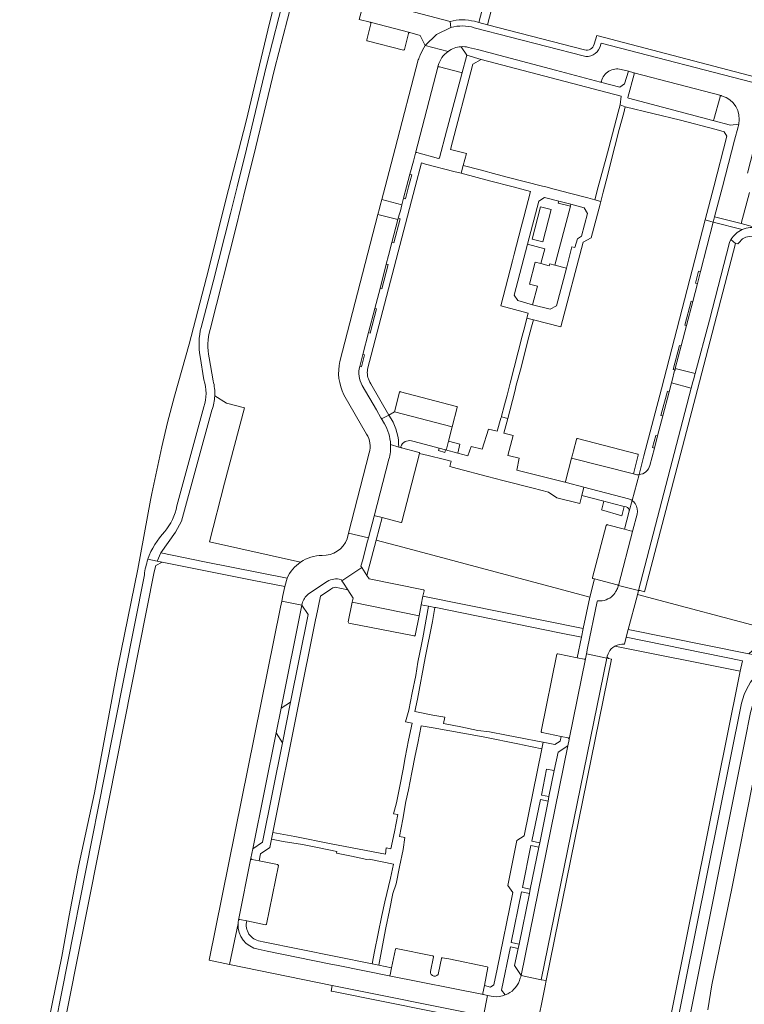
# Model space of a CAD drawing. Header units: metres. Extents: x 151213 to 156373, y 469495 to 475754.
# Tile 47 of 230: x 153152 to 153327, y 472302 to 472541. Entities that reach past the tile are written whole.
import ezdxf

# ---------------------------------------------------------------- set-up
doc = ezdxf.new("R2010")
doc.units = ezdxf.units.M
for name, color, linetype, lineweight in [('B-WE-OG-TERREIN_BEGROEID-GV', 252, 'Continuous', 18), ('B-WE-VH-GESLOTENVERHARDING_ASFALT-GV', 252, 'Continuous', 18), ('B-WE-VH-OPENVERHARDING_BETONELEMENT-GV', 252, 'Continuous', 18), ('B-WE-VH-OPENVERHARDING_BETONSTRAATSTEEN-GV', 252, 'Continuous', 18), ('B-WE-VH-OPENVERHARDING_TEGEL-GV', 252, 'Continuous', 18)]:
    doc.layers.add(name, color=color, linetype=linetype, lineweight=lineweight)

msp = doc.modelspace()

# ---------------------------------------------------------------- linework, layer by layer
at = {"layer": 'B-WE-OG-TERREIN_BEGROEID-GV', "flags": 128}
for points in [[(153195.72, 472465.99), (153198.6, 472477.01), (153202.84, 472493.55), (153204.446, 472500), (153206.72, 472509.13), (153211.49, 472529.09), (153216.11, 472547.126), (153217.21, 472551.42), (153218.48, 472556.93), (153220.34, 472566.55)], [(153213.577, 472544.746), (153212.261, 472539.659), (153206.601, 472515.909), (153201.7, 472496.905), (153197.519, 472479.963), (153192.786, 472461.929), (153189.284, 472449.294), (153187.54, 472442.935), (153186.166, 472437.022), (153183.742, 472425.73), (153183.464, 472424.124), (153180.372, 472407.429), (153175.532, 472383.68), (153169.93, 472353.272), (153165.99, 472335.421), (153163.793, 472323.549), (153161.972, 472313.59), (153151.776, 472263.77)], [(153196.41, 472453.3), (153195.5, 472458.95)], [(153219.807, 472409.127), (153197.772, 472414.077), (153201.385, 472428.29), (153206.206, 472446.531), (153201.839, 472447.656), (153199.027, 472449.392)], [(153189.82, 472422.73), (153196.37, 472446.73)], [(153198.34, 472445.95), (153190.973, 472419.066)], [(153190.973, 472419.066), (153189.54, 472416.4), (153185.924, 472411.362), (153196.51, 472409.24), (153216.539, 472405.242)], [(153249.438, 472400.864), (153288.251, 472393.05), (153289.864, 472400.679), (153283.536, 472402.364), (153244.598, 472412.735), (153238.149, 472414.453), (153235.891, 472405.904), (153236.439, 472405.092), (153249.549, 472402.436)], [(153152.78, 472259.92), (153159, 472289.92), (153172.3, 472357.32), (153181.98, 472406.05)], [(153249.703, 472402.213), (153249.438, 472400.864)], [(153295.905, 472388.759), (153326.305, 472382.715), (153326.809, 472385.22), (153298.708, 472390.956), (153298.23, 472389.247)], [(153327.38, 472365.73), (153313.17, 472294.64)], [(153318.48, 472300.67), (153319.39, 472306.71), (153324.26, 472330.1), (153329.52, 472356.54)]]:
    msp.add_lwpolyline(points, dxfattribs=at)
at = {"layer": 'B-WE-OG-TERREIN_BEGROEID-GV'}
for points in [[(153195.5, 472458.95, -0.1113614), (153195.72, 472465.99)], [(153196.37, 472446.73, 0.1561642), (153196.41, 472453.3)], [(153199.027, 472449.392, -0.0741464), (153198.34, 472445.95)], [(153186.92, 472416.52, 0.1281975), (153189.82, 472422.73)], [(153182.822, 472409.828, -0.1114211), (153186.92, 472416.52)], [(153181.98, 472406.05, -0.0550355), (153182.822, 472409.828)], [(153216.539, 472405.242, -0.1385375), (153219.807, 472409.127)], [(153249.549, 472402.436, -0.4749133), (153249.703, 472402.213)], [(153298.23, 472389.247, 0.1617274), (153295.905, 472388.759)]]:
    msp.add_lwpolyline(points, format="xyb", dxfattribs=at)
at = {"layer": 'B-WE-OG-TERREIN_BEGROEID-GV', "flags": 128}
msp.add_lwpolyline([(153299.193, 472392.831), (153328.35, 472386.91), (153334.14, 472392.05), (153334.277, 472392.607), (153301.442, 472401.285), (153301.351, 472400.902)], close=True, dxfattribs=at)
at = {"layer": 'B-WE-VH-GESLOTENVERHARDING_ASFALT-GV', "flags": 128}
for points in [[(153206.578, 472500), (153208.5, 472507.72), (153213.52, 472528.51), (153217.697, 472544.68), (153218.2, 472546.58), (153216.11, 472547.126), (153211.49, 472529.09), (153206.72, 472509.13), (153204.446, 472500), (153202.84, 472493.55), (153198.6, 472477.01), (153195.72, 472465.99)], [(153197.9, 472465.47), (153204.09, 472490.01), (153206.578, 472500)], [(153195.5, 472458.95), (153196.41, 472453.3)], [(153198.64, 472453.03), (153197.66, 472458.64)], [(153182.822, 472409.828), (153185.072, 472409.379), (153185.924, 472411.362), (153189.54, 472416.4), (153190.973, 472419.066), (153198.34, 472445.95)], [(153196.37, 472446.73), (153189.82, 472422.73)], [(153184.34, 472406.78), (153184.757, 472408.348), (153186.32, 472409.13), (153185.072, 472409.379), (153182.822, 472409.828)], [(153181.98, 472406.05), (153172.3, 472357.32), (153159, 472289.92), (153152.78, 472259.92)], [(153154.94, 472260.23), (153161.066, 472289.318), (153161.13, 472289.62), (153173.33, 472351.35), (153184.34, 472406.78)]]:
    msp.add_lwpolyline(points, dxfattribs=at)
at = {"layer": 'B-WE-VH-GESLOTENVERHARDING_ASFALT-GV'}
for points in [[(153195.72, 472465.99, 0.1113614), (153195.5, 472458.95)], [(153197.66, 472458.64, -0.1159599), (153197.9, 472465.47)], [(153196.41, 472453.3, -0.1561642), (153196.37, 472446.73)], [(153199.027, 472449.392, 0.0772434), (153198.64, 472453.03)], [(153198.34, 472445.95, 0.0741464), (153199.027, 472449.392)], [(153189.82, 472422.73, -0.1281975), (153186.92, 472416.52)], [(153186.92, 472416.52, 0.1114211), (153182.822, 472409.828)], [(153182.822, 472409.828, 0.0550355), (153181.98, 472406.05)]]:
    msp.add_lwpolyline(points, format="xyb", dxfattribs=at)
at = {"layer": 'B-WE-VH-GESLOTENVERHARDING_ASFALT-GV', "flags": 128}
msp.add_lwpolyline([(153312.75, 472292.4), (153313.212, 472294.631), (153313.17, 472294.64), (153327.38, 472365.73), (153328.79, 472372.7), (153329.6, 472375.54), (153330.56, 472377.71), (153331.43, 472379.03), (153333.44, 472381.4), (153335.75, 472384), (153336.753, 472385.337), (153336.8, 472385.4), (153333.736, 472385.948), (153329.9, 472381.46), (153328.8, 472380.08), (153327.79, 472378.31), (153327.22, 472377.03), (153326.61, 472374.99), (153310.16, 472293.1), (153309.64, 472290.39), (153312.249, 472289.81), (153320.872, 472287.892), (153321.455, 472290.623)], close=True, dxfattribs=at)
at = {"layer": 'B-WE-VH-OPENVERHARDING_BETONELEMENT-GV', "flags": 128}
for points in [[(153246.306, 472503.098), (153245.481, 472500), (153244.751, 472497.26), (153245.188, 472497.154), (153245.946, 472500), (153246.74, 472502.982)], [(153285.158, 472495.362), (153285.268, 472495.798), (153282.343, 472496.537), (153282.233, 472496.101)], [(153243.402, 472492.113), (153241.946, 472486.572), (153242.382, 472486.46), (153243.916, 472492.315), (153243.483, 472492.423)], [(153240.568, 472481.301), (153239.05, 472475.449), (153239.486, 472475.336), (153241.003, 472481.187)], [(153315.909, 472476.604), (153316.643, 472479.535), (153316.207, 472479.644), (153315.472, 472476.713)], [(153314.808, 472472.233), (153314.373, 472472.348), (153312.84, 472466.539), (153313.275, 472466.424)], [(153236.248, 472464.731), (153236.684, 472464.617), (153238.202, 472470.471), (153237.766, 472470.584)], [(153312.021, 472461.541), (153311.576, 472461.613), (153310.064, 472455.804), (153310.507, 472455.724), (153310.566, 472456.049)], [(153234.871, 472459.432), (153234.122, 472456.521), (153234.558, 472456.409), (153235.307, 472459.32)], [(153309.093, 472450.416), (153308.658, 472450.532), (153307.105, 472444.687), (153307.54, 472444.571)], [(153306.258, 472439.686), (153305.821, 472439.796), (153305.086, 472436.88), (153305.522, 472436.769)], [(153254.89, 472436.34), (153253.41, 472436.757), (153253.233, 472436.131), (153254.714, 472435.715)]]:
    msp.add_lwpolyline(points, close=True, dxfattribs=at)
at = {"layer": 'B-WE-VH-OPENVERHARDING_BETONSTRAATSTEEN-GV', "flags": 128}
for points in [[(153236.675, 472539.921), (153246.279, 472537.407), (153246.311, 472537.399), (153248.794, 472536.699), (153249.959, 472534.236), (153252.729, 472536.959), (153256.234, 472538.631), (153256.037, 472540.107), (153235.359, 472545.536), (153234.49, 472542.383), (153233.996, 472540.569)], [(153243.979, 472494.248), (153244.362, 472495.658), (153239.472, 472496.958), (153239.105, 472495.544), (153238.908, 472494.788), (153238.541, 472493.374), (153243.402, 472492.113), (153243.483, 472492.423), (153243.782, 472493.523)], [(153309.625, 472452.579), (153314.449, 472451.274), (153314.845, 472452.762), (153314.991, 472453.315), (153315.387, 472454.803), (153310.566, 472456.049), (153310.507, 472455.724), (153310.407, 472455.499), (153310.157, 472454.564), (153310.023, 472454.067)], [(153292.686, 472421.773), (153297.608, 472420.322), (153298.185, 472422.616), (153295.662, 472423.273), (153293.241, 472423.895), (153292.743, 472421.99)], [(153215.067, 472373.725), (153217.387, 472375.246), (153221.652, 472396.41), (153220.093, 472398.74)], [(153284.526, 472364.67), (153273.25, 472309.02), (153278.116, 472307.989), (153293.953, 472385.891), (153289.055, 472386.896), (153288.832, 472385.726), (153284.831, 472366.219), (153284.826, 472366.195)], [(153215.435, 472365.374), (153213.893, 472367.755), (153208.272, 472339.717), (153210.578, 472341.272)], [(153273.25, 472309.02), (153284.526, 472364.67), (153282.167, 472363.109), (153281.268, 472358.623), (153279.951, 472352.322), (153279.763, 472351.268), (153277.734, 472341.12), (153277.498, 472340.097), (153275.433, 472329.913), (153275.217, 472328.875), (153272.713, 472316.579), (153272.485, 472315.547), (153271.653, 472311.451)], [(153227.463, 472306.601), (153227.229, 472305.208), (153227.419, 472305.17), (153263.835, 472297.851), (153264.11, 472299.253)]]:
    msp.add_lwpolyline(points, close=True, dxfattribs=at)
for points in [[(153236.841, 472539.55), (153236.51, 472538.232), (153235.866, 472535.667)], [(153246.279, 472537.407), (153236.675, 472539.921)], [(153256.234, 472538.631), (153252.729, 472536.959), (153249.959, 472534.236), (153255.533, 472532.851)], [(153256.037, 472540.107), (153256.234, 472538.631)], [(153288.237, 472531.734), (153261.863, 472538.586)], [(153261.863, 472538.586), (153288.237, 472531.734)], [(153288.595, 472533.198), (153265.051, 472539.311), (153263.02, 472539.838), (153261.904, 472540.128)], [(153244.969, 472533.321), (153245.935, 472537.148)], [(153292.281, 472533.774), (153292.605, 472534.866), (153331.251, 472524.801), (153331.636, 472526.189), (153291.558, 472536.693), (153290.91, 472534.56)], [(153235.965, 472535.408), (153235.976, 472535.405), (153244.716, 472533.142)], [(153255.533, 472532.851), (153249.959, 472534.236)], [(153258.646, 472533.981), (153258.682, 472533.982)], [(153260.447, 472533.813), (153262.663, 472533.263), (153281.544, 472528.289), (153292.47, 472525.427)], [(153328.034, 472503.378), (153331.875, 472518.153), (153332.915, 472521.965), (153331.412, 472524.561), (153331.251, 472524.801), (153292.605, 472534.866), (153292.281, 472533.774)], [(153248.321, 472530.766), (153242.721, 472509.301), (153240.273, 472500), (153239.472, 472496.958), (153244.362, 472495.658), (153244.751, 472497.26), (153245.481, 472500)], [(153245.481, 472500), (153246.306, 472503.098), (153247.137, 472506.22), (153247.615, 472508.223), (153253.142, 472529.333), (153253.169, 472529.435)], [(153253.142, 472529.333), (153247.615, 472508.223)], [(153258.702, 472527.72), (153253.418, 472529.078)], [(153253.493, 472507.083), (153255.19, 472513.523), (153255.414, 472514.371), (153258.86, 472527.447)], [(153297.455, 472528.463), (153299.205, 472528.02), (153300.534, 472527.667)], [(153300.613, 472527.339), (153299.069, 472521.706)], [(153300.534, 472527.667), (153321.706, 472522.121), (153321.798, 472522.097)], [(153321.706, 472522.121), (153300.534, 472527.667)], [(153319.925, 472516.331), (153321.413, 472521.861)], [(153299.221, 472521.479), (153319.669, 472516.103)], [(153325.947, 472515.246), (153325.935, 472515.181), (153325.822, 472514.577), (153324.946, 472511.311), (153321.982, 472500), (153320.103, 472492.803), (153326.488, 472491.126), (153328.514, 472498.677)], [(153247.929, 472508.326), (153253.251, 472506.931)], [(153328.514, 472498.677), (153326.488, 472491.126), (153330.619, 472490.041), (153331.741, 472489.728), (153348.096, 472485.502)], [(153234.122, 472456.521), (153234.871, 472459.432), (153236.248, 472464.731), (153237.766, 472470.584), (153239.05, 472475.449), (153240.568, 472481.301), (153241.144, 472483.437), (153241.946, 472486.572), (153243.402, 472492.113), (153238.541, 472493.374), (153229.323, 472457.766)], [(153326.771, 472489.678), (153319.756, 472491.492), (153316.643, 472479.535), (153315.909, 472476.604), (153314.808, 472472.233), (153313.275, 472466.424)], [(153326.488, 472491.126), (153320.103, 472492.803), (153319.756, 472491.492), (153326.771, 472489.678)], [(153330.619, 472490.041), (153326.488, 472491.126)], [(153325.155, 472486.33), (153324.055, 472487.257), (153323.665, 472486.528), (153318.828, 472467.758), (153315.387, 472454.803), (153314.991, 472453.315), (153314.845, 472452.762), (153314.449, 472451.274), (153301.676, 472402.262), (153301.646, 472402.147)], [(153302.025, 472402.235), (153303.138, 472401.897), (153303.37, 472402.783), (153315.957, 472450.911), (153325.155, 472486.33)], [(153313.275, 472466.424), (153312.021, 472461.541), (153310.566, 472456.049), (153315.387, 472454.803), (153318.828, 472467.758), (153323.665, 472486.528), (153324.055, 472487.257)], [(153301.322, 472420.736), (153300.322, 472416.86), (153296.778, 472403.5), (153301.676, 472402.262), (153314.449, 472451.274), (153309.625, 472452.579), (153309.093, 472450.416), (153307.54, 472444.571), (153306.258, 472439.686), (153305.522, 472436.769), (153304.413, 472432.562)], [(153239.329, 472444.004), (153239.284, 472444.081), (153238.178, 472446.007), (153234.747, 472451.948)], [(153243.759, 472450.283), (153242.525, 472445.555), (153256.54, 472441.862)], [(153257.595, 472446.867), (153244.03, 472450.412)], [(153230.309, 472449.655), (153235.802, 472440.143)], [(153256.54, 472441.862), (153242.525, 472445.555), (153241.158, 472444.748), (153241.769, 472443.831)], [(153256.54, 472441.862), (153257.756, 472446.596)], [(153239.329, 472444.004), (153240.119, 472442.662)], [(153240.119, 472442.662), (153239.329, 472444.004)], [(153241.769, 472443.831), (153241.158, 472444.748), (153239.705, 472443.964)], [(153255.148, 472436.499), (153255.653, 472438.434), (153256.54, 472441.862)], [(153246.688, 472438.483), (153248.833, 472437.906), (153253.41, 472436.757), (153254.89, 472436.34)], [(153257.871, 472435.558), (153258.413, 472437.714), (153255.653, 472438.434), (153255.148, 472436.499)], [(153286.666, 472438.826), (153285.88, 472436.113), (153285.655, 472435.131)], [(153301.47, 472435.264), (153286.877, 472439.036)], [(153241.602, 472437.641), (153243.582, 472436.971)], [(153248.516, 472435.673), (153244.284, 472436.78), (153243.582, 472436.971), (153241.602, 472437.641)], [(153243.582, 472436.971), (153244.284, 472436.78)], [(153254.89, 472436.34), (153257.871, 472435.558)], [(153236.452, 472435.622), (153231.426, 472416.185), (153236.242, 472414.983), (153237.596, 472420.288), (153241.208, 472434.044)], [(153241.208, 472434.044), (153237.596, 472420.288)], [(153244.316, 472418.883), (153248.65, 472435.414)], [(153300.417, 472430.49), (153285.458, 472434.322), (153283.944, 472428.633)], [(153285.655, 472435.131), (153285.458, 472434.322), (153300.417, 472430.49), (153301.613, 472435.008)], [(153301.781, 472430.322), (153300.091, 472424.062)], [(153300.091, 472424.062), (153301.781, 472430.322)], [(153300.746, 472430.406), (153300.662, 472430.427), (153300.417, 472430.49)], [(153284.101, 472428.394), (153288.445, 472427.252), (153299.224, 472424.481)], [(153237.903, 472420.363), (153239.592, 472419.915)], [(153239.592, 472419.915), (153244.082, 472418.73)], [(153293.846, 472418.021), (153290.513, 472405.381)], [(153299.949, 472416.618), (153298.259, 472417.086), (153294.154, 472418.177)], [(153296.739, 472403.354), (153296.778, 472403.5), (153300.322, 472416.86)], [(153229.62, 472404.929), (153229.81, 472404.631), (153234.63, 472407.847), (153234.44, 472408.141), (153234.847, 472409.698), (153235.871, 472413.612), (153236.242, 472414.983), (153231.426, 472416.185), (153231.072, 472414.793)], [(153249.549, 472402.436), (153236.439, 472405.092), (153235.891, 472405.904), (153234.63, 472407.847), (153229.81, 472404.631), (153230.225, 472404.029), (153231.222, 472402.434), (153232.521, 472400.4), (153232.328, 472399.428), (153248.506, 472396.155)], [(153216.539, 472405.242), (153215.972, 472403.215), (153215.499, 472401.06), (153215.245, 472399.663)], [(153290.651, 472405.147), (153290.991, 472405.085), (153296.482, 472403.626)], [(153221.369, 472401.13), (153221.722, 472401.421), (153226.273, 472404.453)], [(153298.23, 472389.247), (153298.708, 472390.956), (153299.193, 472392.831), (153301.351, 472400.902), (153301.442, 472401.285), (153301.646, 472402.147), (153301.676, 472402.262), (153296.778, 472403.5), (153296.739, 472403.354), (153296.721, 472403.285)], [(153248.506, 472396.155), (153249.031, 472398.812), (153249.438, 472400.864), (153249.703, 472402.213)], [(153215.067, 472373.725), (153220.093, 472398.74), (153215.245, 472399.663), (153214.955, 472398.225), (153197.708, 472312.681), (153202.567, 472311.688), (153204.66, 472321.599)], [(153215.245, 472399.663), (153220.093, 472398.74)], [(153247.556, 472391.379), (153248.506, 472396.155), (153232.328, 472399.428), (153231.348, 472394.645)], [(153291.659, 472399.626), (153289.34, 472388.305), (153289.055, 472386.896), (153293.953, 472385.891)], [(153231.497, 472394.345), (153247.282, 472391.238), (153247.308, 472391.233)], [(153281.907, 472386.817), (153278.096, 472368.071)], [(153294.028, 472386.32), (153293.953, 472385.891), (153278.116, 472307.989), (153279.304, 472307.758), (153295.087, 472385.649), (153294.427, 472385.798)], [(153288.484, 472385.6), (153286.793, 472385.95), (153282.142, 472386.945)], [(153284.831, 472366.219), (153288.832, 472385.726)], [(153293.953, 472385.891), (153294.028, 472386.32), (153294.308, 472386.918), (153294.459, 472387.241)], [(153204.742, 472322.33), (153204.764, 472322.437), (153207.792, 472337.445), (153208.272, 472339.717), (153213.893, 472367.755), (153215.067, 472373.725)], [(153278.283, 472367.872), (153282.911, 472366.89), (153284.594, 472366.558)], [(153207.792, 472337.445), (153204.764, 472322.437)], [(153214.184, 472335.893), (153209.784, 472336.744), (153208.029, 472337.094)], [(153211.588, 472321.469), (153214.435, 472335.684)], [(153204.66, 472321.599), (153202.567, 472311.688), (153227.463, 472306.601)], [(153205.094, 472322.582), (153206.768, 472322.226), (153211.342, 472321.272)], [(153227.463, 472306.601), (153264.11, 472299.253), (153265.077, 472304.172), (153264.077, 472304.366), (153241.25, 472308.936), (153228.894, 472311.393), (153226.714, 472311.852), (153211.725, 472314.921), (153209.546, 472315.352)], [(153242.767, 472315.379), (153241.849, 472310.875), (153241.506, 472309.184)], [(153251.787, 472313.756), (153242.974, 472315.552)], [(153251.283, 472309.983), (153252.006, 472313.511)], [(153253.961, 472313.137), (153253.254, 472309.63)], [(153265.018, 472311.127), (153255.723, 472313.007), (153254.173, 472313.32)], [(153263.953, 472304.732), (153264.328, 472306.596), (153265.199, 472310.927)], [(153241.25, 472308.936), (153264.077, 472304.366)], [(153266.446, 472303.919), (153265.077, 472304.172), (153264.11, 472299.253), (153263.835, 472297.851), (153265.233, 472297.578), (153271.027, 472296.408), (153270.885, 472295.412), (153276.566, 472294.272), (153276.853, 472295.668), (153279.049, 472306.498), (153279.304, 472307.758), (153278.116, 472307.989), (153273.25, 472309.02)]]:
    msp.add_lwpolyline(points, dxfattribs=at)
at = {"layer": 'B-WE-VH-OPENVERHARDING_BETONSTRAATSTEEN-GV'}
for points in [[(153236.675, 472539.921, -0.4106993), (153236.841, 472539.55)], [(153261.904, 472540.128, 0.1211866), (153256.037, 472540.107)], [(153261.863, 472538.586, 0.1426549), (153256.234, 472538.631)], [(153256.234, 472538.631, -0.1426549), (153261.863, 472538.586)], [(153245.935, 472537.148, -0.4393881), (153246.279, 472537.407)], [(153235.866, 472535.667, 0.5069887), (153235.965, 472535.408)], [(153249.959, 472534.236, 0.0301809), (153248.807, 472531.979)], [(153255.533, 472532.851, -0.1374507), (153258.646, 472533.981)], [(153258.682, 472533.982, -0.0945644), (153260.447, 472533.813)], [(153292.281, 472533.774, -0.3773698), (153288.237, 472531.734)], [(153288.237, 472531.734, 0.3773698), (153292.281, 472533.774)], [(153290.91, 472534.56, -0.427749), (153288.595, 472533.198)], [(153244.716, 472533.142, 0.2963248), (153244.969, 472533.321)], [(153248.807, 472531.979, 0.0147789), (153248.321, 472530.766)], [(153253.169, 472529.435, -0.1744108), (153255.533, 472532.851)], [(153253.418, 472529.078, -0.4652537), (153253.142, 472529.333)], [(153258.86, 472527.447, 0.3366067), (153258.702, 472527.72)], [(153292.706, 472525.601, -0.4245152), (153297.455, 472528.463)], [(153300.534, 472527.667, -0.4169939), (153300.613, 472527.339)], [(153292.47, 472525.427, 0.1177475), (153292.486, 472525.423)], [(153292.486, 472525.423, 0.4624652), (153292.706, 472525.601)], [(153299.069, 472521.706, 0.3614219), (153299.221, 472521.479)], [(153321.413, 472521.861, -0.4286645), (153321.706, 472522.121)], [(153321.798, 472522.097, -0.3928746), (153325.947, 472515.246)], [(153319.669, 472516.103, 0.2562975), (153319.925, 472516.331)], [(153247.615, 472508.223, -0.4047803), (153247.929, 472508.326)], [(153253.251, 472506.931, 0.3649915), (153253.493, 472507.083)], [(153324.055, 472487.257, -0.1555507), (153326.771, 472489.678)], [(153326.771, 472489.678, -0.1650232), (153330.619, 472490.041)], [(153229.323, 472457.766, 0.173589), (153230.309, 472449.655)], [(153234.747, 472451.948, -0.1908939), (153234.122, 472456.521)], [(153243.845, 472450.405, 0.2118498), (153243.759, 472450.283)], [(153244.03, 472450.412, 0.2651084), (153243.845, 472450.405)], [(153257.687, 472446.807, 0.1061025), (153257.595, 472446.867)], [(153257.756, 472446.596, 0.2335983), (153257.687, 472446.807)], [(153239.705, 472443.964, -0.4094677), (153239.329, 472444.004)], [(153241.769, 472443.831, -0.1380366), (153243.582, 472436.971)], [(153243.582, 472436.971, 0.1380366), (153241.769, 472443.831)], [(153240.119, 472442.662, -0.1180959), (153241.602, 472437.641)], [(153241.602, 472437.641, 0.1180959), (153240.119, 472442.662)], [(153235.802, 472440.143, -0.2035175), (153236.452, 472435.622)], [(153244.118, 472437.122, -0.4005614), (153246.688, 472438.483)], [(153286.877, 472439.036, 0.581945), (153286.666, 472438.826)], [(153241.602, 472437.641, -0.0811491), (153241.208, 472434.044)], [(153241.208, 472434.044, 0.0811491), (153241.602, 472437.641)], [(153244.284, 472436.78, -0.3576263), (153244.118, 472437.122)], [(153248.65, 472435.414, 0.3175097), (153248.516, 472435.673)], [(153254.89, 472436.34, 0.4057502), (153255.148, 472436.499)], [(153255.148, 472436.499, -0.4057502), (153254.89, 472436.34)], [(153301.613, 472435.008, 0.3938367), (153301.47, 472435.264)], [(153304.413, 472432.562, -0.3120148), (153301.781, 472430.322)], [(153283.944, 472428.633, 0.3540437), (153284.101, 472428.394)], [(153301.781, 472430.322, -0.1005267), (153300.746, 472430.406)], [(153299.224, 472424.481, -0.0775584), (153300.091, 472424.062)], [(153300.091, 472424.062, -0.0853855), (153300.856, 472423.316)], [(153300.856, 472423.316, -0.2162258), (153301.322, 472420.736)], [(153237.596, 472420.288, -0.3875684), (153237.903, 472420.363)], [(153244.082, 472418.73, 0.4573402), (153244.316, 472418.883)], [(153294.154, 472418.177, 0.5855054), (153293.846, 472418.021)], [(153300.322, 472416.86, -0.3593248), (153299.949, 472416.618)], [(153231.072, 472414.793, -0.3217932), (153225.032, 472410.739)], [(153225.032, 472410.739, 0.149651), (153219.807, 472409.127)], [(153219.807, 472409.127, 0.1385375), (153216.539, 472405.242)], [(153226.273, 472404.453, -0.098006), (153227.835, 472405.022)], [(153227.835, 472405.022, -0.1058577), (153229.62, 472404.929)], [(153290.513, 472405.381, 0.4191871), (153290.651, 472405.147)], [(153249.703, 472402.213, 0.4749133), (153249.549, 472402.436)], [(153296.721, 472403.285, -0.0507039), (153296.303, 472402.253)], [(153296.482, 472403.626, -0.2644201), (153296.698, 472403.521)], [(153296.698, 472403.521, -0.184784), (153296.739, 472403.354)], [(153301.738, 472402.246, -0.3030917), (153302.025, 472402.235)], [(153220.093, 472398.74, -0.0728527), (153220.581, 472400.06)], [(153220.581, 472400.06, -0.068937), (153221.369, 472401.13)], [(153295.448, 472401.042, -0.2184851), (153291.888, 472399.758)], [(153296.303, 472402.253, -0.0668136), (153295.448, 472401.042)], [(153301.646, 472402.147, -0.1413633), (153301.738, 472402.246)], [(153291.888, 472399.758, 0.3510225), (153291.659, 472399.626)], [(153231.348, 472394.645, 0.3097478), (153231.497, 472394.345)], [(153247.308, 472391.233, 0.3456664), (153247.556, 472391.379)], [(153294.459, 472387.241, -0.1416824), (153295.905, 472388.759)], [(153295.905, 472388.759, -0.1617274), (153298.23, 472389.247)], [(153281.939, 472386.888, 0.1094861), (153281.907, 472386.817)], [(153282.142, 472386.945, 0.3394224), (153281.939, 472386.888)], [(153288.832, 472385.726, -0.4136663), (153288.484, 472385.6)], [(153294.427, 472385.798, -0.300761), (153294.028, 472386.32)], [(153278.096, 472368.071, 0.4663542), (153278.283, 472367.872)], [(153284.594, 472366.558, -0.3816596), (153284.831, 472366.219)], [(153208.029, 472337.094, -0.3673859), (153207.792, 472337.445)], [(153214.435, 472335.684, 0.23481), (153214.184, 472335.893)], [(153209.546, 472315.352, -0.3735802), (153204.66, 472321.599)], [(153204.66, 472321.599, -0.0301764), (153204.742, 472322.33)], [(153204.764, 472322.437, -0.3974605), (153205.094, 472322.582)], [(153211.342, 472321.272, 0.3592682), (153211.588, 472321.469)], [(153242.974, 472315.552, 0.3421916), (153242.767, 472315.379)], [(153252.006, 472313.511, 0.5001222), (153251.787, 472313.756)], [(153254.173, 472313.32, 0.4837273), (153253.961, 472313.137)], [(153253.254, 472309.63, -1), (153251.283, 472309.983)], [(153265.199, 472310.927, 0.2965057), (153265.018, 472311.127)], [(153241.506, 472309.184, -0.4007576), (153241.25, 472308.936)], [(153272.829, 472307.759, -0.2135418), (153269.396, 472304.28)], [(153273.25, 472309.02, 0.0166508), (153272.829, 472307.759)], [(153264.077, 472304.366, -0.4599175), (153263.953, 472304.732)], [(153269.396, 472304.28, -0.1264552), (153266.446, 472303.919)]]:
    msp.add_lwpolyline(points, format="xyb", dxfattribs=at)
at = {"layer": 'B-WE-VH-OPENVERHARDING_TEGEL-GV', "flags": 128}
for points in [[(153273.031, 472569.999), (153273.365, 472571.275), (153278.332, 472590.267), (153276.93, 472592.77), (153270.022, 472566.68), (153269.716, 472565.527), (153267.289, 472556.36), (153266.75, 472554.309), (153263.02, 472539.838), (153265.051, 472539.311), (153267.65, 472549.261), (153269.202, 472555.288), (153270.33, 472559.67)], [(153293.826, 472507.067), (153291.869, 472500), (153291.04, 472496.86), (153292.52, 472496.46), (153293.089, 472498.747), (153294.118, 472502.72), (153295.212, 472506.947), (153295.949, 472509.793), (153297.009, 472513.887), (153298.069, 472517.984), (153298.443, 472519.425), (153297.252, 472519.893), (153296.696, 472518.141), (153294.453, 472509.485)], [(153265.557, 472501.523), (153271.295, 472500), (153275.485, 472498.888), (153273.877, 472492.71), (153273.239, 472490.261), (153271.532, 472483.702), (153271.119, 472482.112), (153268.287, 472471.234), (153274.97, 472469.47), (153274.641, 472468.205), (153276.202, 472467.8), (153282.878, 472466.145), (153288.289, 472486.627), (153290.202, 472487.665), (153292.338, 472495.851), (153292.52, 472496.46), (153291.04, 472496.86), (153289.414, 472497.354), (153285.297, 472498.42), (153281.214, 472499.478), (153279.198, 472500), (153278.368, 472500.215), (153274.267, 472501.277), (153270.178, 472502.336), (153267.401, 472503.055), (153263.295, 472504.119), (153259.21, 472505.177), (153258.732, 472503.308)], [(153276.018, 472471.487), (153272.4, 472472.465), (153271.581, 472473.828), (153274.795, 472486.133), (153277.539, 472496.603), (153278.921, 472497.43), (153282.343, 472496.537), (153285.268, 472495.798), (153288.5, 472494.959), (153289.288, 472493.57), (153287.872, 472488.097), (153286.85, 472487.456), (153286.256, 472485.348), (153285.512, 472485.53), (153284.179, 472480.348), (153281.798, 472471.21), (153280.294, 472470.369)], [(153274.795, 472486.133), (153278.976, 472484.995), (153278.034, 472481.435), (153280.038, 472480.905), (153280.164, 472481.388), (153281.387, 472481.086), (153285.158, 472495.362), (153282.233, 472496.101), (153282.343, 472496.537), (153278.921, 472497.43), (153277.539, 472496.603)], [(153278.483, 472486.701), (153280.539, 472494.513), (153277.927, 472495.188), (153275.901, 472487.366)], [(153278.483, 472486.701), (153275.901, 472487.366), (153277.927, 472495.188), (153280.539, 472494.513)], [(153276.018, 472471.487), (153280.294, 472470.369), (153281.798, 472471.21), (153284.179, 472480.348), (153281.387, 472481.086), (153280.164, 472481.388), (153280.038, 472480.905), (153278.034, 472481.435), (153276.651, 472481.8), (153275.273, 472476.471), (153277.206, 472475.964)], [(153276.202, 472467.8), (153274.641, 472468.205), (153274.112, 472466.168), (153273.517, 472463.878), (153270.555, 472452.477), (153269.809, 472449.604), (153269.198, 472447.252), (153268.489, 472444.524), (153268.445, 472444.355), (153269.973, 472443.959), (153270.457, 472445.813), (153271.764, 472450.813), (153272.062, 472451.955), (153273.197, 472456.299), (153274.807, 472462.461), (153275.772, 472466.156)], [(153186.32, 472409.13), (153208.115, 472404.782), (153215.972, 472403.215), (153216.539, 472405.242), (153196.51, 472409.24), (153185.924, 472411.362), (153185.072, 472409.379)], [(153288.251, 472393.05), (153249.438, 472400.864), (153249.031, 472398.812), (153250.797, 472398.485), (153252.318, 472398.171), (153252.586, 472398.116), (153282.497, 472392.037), (153287.814, 472390.956)], [(153227.217, 472340.876), (153218.439, 472342.63), (153213.1, 472343.674), (153212.771, 472341.998), (153215.595, 472341.476), (153220.259, 472340.728), (153224.336, 472339.901), (153228.56, 472339.045), (153228.478, 472338.64), (153232.17, 472337.867), (153235.882, 472337.114), (153236.407, 472337.211), (153242.335, 472335.969), (153241.623, 472332.568), (153240.182, 472326.811), (153239.525, 472323.567), (153237.748, 472314.806), (153237.127, 472311.838), (153238.729, 472311.515), (153239.634, 472316.229), (153240.47, 472320.575), (153241.321, 472324.718), (153242.171, 472328.852), (153242.973, 472331.167), (153243.805, 472335.346), (153244.637, 472339.525), (153245.06, 472342.413), (153243.784, 472342.644), (153244.551, 472346.885), (153245.318, 472351.127), (153245.918, 472353.997), (153246.736, 472358.163), (153247.554, 472362.329), (153248.225, 472365.29), (153249.016, 472369.503), (153251.947, 472368.952), (153264.065, 472366.809), (153272.831, 472365.041), (153273.522, 472364.884), (153278.236, 472363.89), (153278.541, 472365.482), (153277.565, 472365.671), (153277.165, 472365.748), (153273.853, 472366.376), (153269.7, 472367.218), (153265.563, 472368.057), (153262.723, 472368.386), (153258.587, 472369.222), (153254.451, 472370.059), (153254.753, 472371.554), (153251.805, 472372.099), (153247.518, 472372.935), (153248.103, 472375.936), (153250.021, 472385.977), (153251.786, 472394.74), (153252.318, 472398.171), (153250.797, 472398.485), (153249.413, 472390.829), (153249.117, 472389.189), (153248.249, 472384.876), (153247.722, 472381.677), (153246.859, 472377.485), (153245.996, 472373.293), (153245.256, 472370.423), (153246.815, 472370.112), (153245.988, 472365.976), (153245.16, 472361.84), (153244.65, 472358.967), (153243.836, 472354.878), (153243.022, 472350.79), (153242.302, 472348.182), (153243.367, 472347.969), (153242.526, 472343.834), (153241.684, 472339.698), (153240.518, 472339.932), (153240.362, 472338.412)], [(153299.193, 472392.831), (153298.708, 472390.956), (153326.809, 472385.22), (153326.305, 472382.715), (153325.899, 472380.697), (153307.811, 472290.797), (153309.64, 472290.39), (153310.16, 472293.1), (153326.61, 472374.99), (153327.22, 472377.03), (153327.79, 472378.31), (153328.8, 472380.08), (153329.9, 472381.46), (153333.736, 472385.948), (153328.35, 472386.91)]]:
    msp.add_lwpolyline(points, close=True, dxfattribs=at)
at = {"layer": 'B-WE-VH-OPENVERHARDING_TEGEL-GV'}
for points in [[(153260.447, 472533.813, 0.0945644), (153258.682, 472533.982)], [(153300.613, 472527.339, 0.4169939), (153300.534, 472527.667)], [(153292.486, 472525.423, -0.1177475), (153292.47, 472525.427)], [(153299.221, 472521.479, -0.3614219), (153299.069, 472521.706)], [(153247.929, 472508.326, 0.4047803), (153247.615, 472508.223)], [(153253.493, 472507.083, -0.3649915), (153253.251, 472506.931)], [(153326.771, 472489.678, 0.1555507), (153324.055, 472487.257)], [(153330.619, 472490.041, 0.1650232), (153326.771, 472489.678)], [(153234.122, 472456.521, 0.1908939), (153234.747, 472451.948)], [(153236.574, 472452.757, -0.1743189), (153236.048, 472455.9)], [(153239.329, 472444.004, 0.4094677), (153239.705, 472443.964)], [(153246.688, 472438.483, 0.4005614), (153244.118, 472437.122)], [(153244.118, 472437.122, 0.3576263), (153244.284, 472436.78)], [(153248.516, 472435.673, -0.3175097), (153248.65, 472435.414)], [(153301.781, 472430.322, 0.3120148), (153304.413, 472432.562)], [(153300.091, 472424.062, 0.0775584), (153299.224, 472424.481)], [(153300.856, 472423.316, 0.0853855), (153300.091, 472424.062)], [(153298.643, 472422.56, -0.35235), (153299.419, 472421.452)], [(153301.322, 472420.736, 0.2162258), (153300.856, 472423.316)], [(153237.903, 472420.363, 0.3875684), (153237.596, 472420.288)], [(153299.949, 472416.618, 0.3593248), (153300.322, 472416.86)], [(153227.835, 472405.022, 0.098006), (153226.273, 472404.453)], [(153229.62, 472404.929, 0.1058577), (153227.835, 472405.022)], [(153227.126, 472402.596, -0.1575076), (153228.206, 472403.026)], [(153296.303, 472402.253, 0.0507039), (153296.721, 472403.285)], [(153296.698, 472403.521, 0.2644201), (153296.482, 472403.626)], [(153296.739, 472403.354, 0.184784), (153296.698, 472403.521)], [(153220.581, 472400.06, 0.0728527), (153220.093, 472398.74)], [(153221.369, 472401.13, 0.068937), (153220.581, 472400.06)], [(153291.888, 472399.758, 0.2184851), (153295.448, 472401.042)], [(153295.448, 472401.042, 0.0668136), (153296.303, 472402.253)], [(153291.659, 472399.626, -0.3510225), (153291.888, 472399.758)], [(153288.484, 472385.6, 0.4136663), (153288.832, 472385.726)], [(153284.831, 472366.219, 0.3816596), (153284.594, 472366.558)], [(153207.792, 472337.445, 0.3673859), (153208.029, 472337.094)], [(153204.66, 472321.599, 0.3735802), (153209.546, 472315.352)], [(153204.742, 472322.33, 0.0301764), (153204.66, 472321.599)], [(153205.094, 472322.582, 0.3974605), (153204.764, 472322.437)], [(153210.019, 472317.306, -0.4384814), (153206.768, 472322.226)], [(153241.25, 472308.936, 0.4007576), (153241.506, 472309.184)], [(153263.953, 472304.732, 0.4599175), (153264.077, 472304.366)], [(153266.446, 472303.919, 0.1264552), (153269.396, 472304.28)]]:
    msp.add_lwpolyline(points, format="xyb", dxfattribs=at)
at = {"layer": 'B-WE-VH-OPENVERHARDING_TEGEL-GV', "flags": 128}
for points in [[(153258.682, 472533.982), (153260.065, 472531.945), (153263.536, 472530.899), (153297.48, 472522.01), (153297.252, 472519.893), (153298.443, 472519.425), (153311.836, 472516.176), (153320.49, 472513.937), (153322.38, 472513.36), (153323.06, 472512.28), (153319.886, 472500), (153317.826, 472492.027)], [(153292.47, 472525.427), (153281.544, 472528.289), (153262.663, 472533.263), (153260.447, 472533.813)], [(153236.048, 472455.9), (153247.568, 472500), (153249.086, 472505.812), (153250.087, 472505.518), (153256.908, 472503.785), (153258.732, 472503.308), (153259.21, 472505.177), (153259.979, 472508.149), (153256.153, 472509.06), (153261.568, 472529.772), (153263.536, 472530.899), (153260.065, 472531.945), (153258.86, 472527.447), (153255.414, 472514.371), (153255.19, 472513.523), (153253.493, 472507.083)], [(153300.534, 472527.667), (153299.205, 472528.02), (153298.27, 472525.02), (153297.12, 472524.2), (153292.486, 472525.423)], [(153299.069, 472521.706), (153300.613, 472527.339)], [(153317.826, 472492.027), (153319.756, 472491.492), (153320.103, 472492.803), (153321.982, 472500), (153324.946, 472511.311), (153325.822, 472514.577), (153325.935, 472515.181), (153323.96, 472514.95), (153319.669, 472516.103), (153299.221, 472521.479)], [(153247.615, 472508.223), (153247.137, 472506.22), (153246.306, 472503.098), (153246.74, 472502.982), (153245.946, 472500), (153245.188, 472497.154), (153244.751, 472497.26), (153244.362, 472495.658), (153243.979, 472494.248), (153243.782, 472493.523), (153243.483, 472492.423), (153243.916, 472492.315), (153242.382, 472486.46), (153241.946, 472486.572), (153241.144, 472483.437), (153240.568, 472481.301), (153241.003, 472481.187), (153239.486, 472475.336), (153239.05, 472475.449), (153237.766, 472470.584)], [(153253.251, 472506.931), (153247.929, 472508.326)], [(153304.413, 472432.562), (153305.522, 472436.769), (153305.086, 472436.88), (153305.821, 472439.796), (153306.258, 472439.686), (153307.54, 472444.571), (153307.105, 472444.687), (153308.658, 472450.532), (153309.093, 472450.416), (153309.625, 472452.579), (153310.023, 472454.067), (153310.157, 472454.564), (153310.407, 472455.499), (153310.507, 472455.724), (153310.064, 472455.804), (153311.576, 472461.613), (153312.021, 472461.541), (153313.275, 472466.424), (153312.84, 472466.539), (153314.373, 472472.348), (153314.808, 472472.233), (153315.909, 472476.604), (153315.472, 472476.713), (153316.207, 472479.644), (153316.643, 472479.535), (153319.756, 472491.492), (153317.826, 472492.027), (153307.21, 472451.073), (153302.97, 472434.865)], [(153324.055, 472487.257), (153325.155, 472486.33), (153325.711, 472486.224), (153325.919, 472486.476), (153326.846, 472487.425), (153327.655, 472487.823), (153328.454, 472488.029), (153329.545, 472487.896), (153348.56, 472483.2)], [(153237.766, 472470.584), (153238.202, 472470.471), (153236.684, 472464.617), (153236.248, 472464.731), (153234.871, 472459.432), (153235.307, 472459.32), (153234.558, 472456.409), (153234.122, 472456.521)], [(153239.705, 472443.964), (153241.158, 472444.748), (153236.836, 472452.298), (153236.585, 472452.737), (153236.574, 472452.757)], [(153234.747, 472451.948), (153238.178, 472446.007), (153239.284, 472444.081), (153239.329, 472444.004)], [(153257.735, 472431.829), (153265.075, 472429.911), (153266.935, 472429.425), (153268.794, 472428.94), (153276.145, 472427.02), (153278.004, 472426.535), (153279.863, 472426.049), (153281.904, 472424.727), (153287.408, 472423.329), (153287.921, 472425.288), (153288.445, 472427.252), (153284.101, 472428.394), (153272.201, 472431.398), (153272.792, 472434.324), (153270.395, 472434.893), (153270.044, 472434.975), (153271.312, 472439.782), (153269.043, 472440.374), (153269.973, 472443.959), (153268.445, 472444.355), (153268.33, 472443.971), (153267.39, 472440.822), (153265.31, 472441.368), (153263.752, 472436.454), (153261.092, 472437.115), (153260.314, 472434.858), (153257.871, 472435.558), (153254.89, 472436.34), (153254.714, 472435.715), (153253.233, 472436.131), (153253.41, 472436.757), (153248.833, 472437.906), (153246.688, 472438.483)], [(153244.284, 472436.78), (153248.516, 472435.673)], [(153248.65, 472435.414), (153250.73, 472434.927), (153254.647, 472434.01), (153256.197, 472433.605), (153256.291, 472433.58), (153256.286, 472433.562), (153255.955, 472432.294), (153255.968, 472432.291), (153257.735, 472431.829)], [(153302.97, 472434.865), (153301.781, 472430.322)], [(153299.224, 472424.481), (153288.445, 472427.252), (153287.921, 472425.288), (153293.241, 472423.895), (153295.662, 472423.273)], [(153300.091, 472424.062), (153299.419, 472421.452), (153298.259, 472417.086), (153299.949, 472416.618)], [(153299.419, 472421.452), (153300.091, 472424.062)], [(153295.662, 472423.273), (153298.185, 472422.616), (153298.643, 472422.56)], [(153237.596, 472420.288), (153236.242, 472414.983), (153235.871, 472413.612), (153234.847, 472409.698), (153234.44, 472408.141), (153234.63, 472407.847), (153235.891, 472405.904), (153238.149, 472414.453)], [(153238.149, 472414.453), (153239.592, 472419.915), (153237.903, 472420.363)], [(153300.322, 472416.86), (153301.322, 472420.736)], [(153228.206, 472403.026), (153231.222, 472402.434), (153230.225, 472404.029), (153229.81, 472404.631), (153229.62, 472404.929)], [(153296.482, 472403.626), (153290.991, 472405.085), (153289.864, 472400.679), (153288.251, 472393.05), (153287.814, 472390.956), (153286.793, 472385.95), (153288.484, 472385.6)], [(153208.029, 472337.094), (153209.784, 472336.744), (153210.078, 472338.471), (153212.353, 472339.971), (153212.771, 472341.998), (153213.1, 472343.674), (153219.135, 472373.816), (153223.523, 472395.557), (153223.58, 472395.838), (153224.602, 472400.901), (153227.126, 472402.596)], [(153226.273, 472404.453), (153221.722, 472401.421), (153221.369, 472401.13)], [(153296.721, 472403.285), (153296.739, 472403.354)], [(153220.093, 472398.74), (153221.652, 472396.41), (153217.387, 472375.246), (153215.435, 472365.374), (153210.578, 472341.272), (153208.272, 472339.717), (153207.792, 472337.445)], [(153288.832, 472385.726), (153289.055, 472386.896), (153289.34, 472388.305), (153291.659, 472399.626)], [(153284.594, 472366.558), (153282.911, 472366.89), (153282.698, 472365.725), (153281.411, 472364.935), (153278.541, 472365.482), (153278.236, 472363.89), (153273.96, 472342.808), (153272.2, 472341.668), (153270.016, 472330.837), (153271.211, 472329.084), (153267.389, 472310.545), (153266.604, 472306.737), (153265.823, 472306.193), (153264.328, 472306.596), (153263.953, 472304.732)], [(153269.396, 472304.28), (153268.507, 472305.47), (153270.626, 472315.913), (153272.485, 472315.547), (153272.713, 472316.579), (153270.834, 472316.963), (153273.318, 472329.262), (153275.217, 472328.875), (153275.433, 472329.913), (153273.543, 472330.302), (153275.607, 472340.483), (153277.498, 472340.097), (153277.734, 472341.12), (153275.781, 472341.51), (153277.897, 472351.661), (153279.763, 472351.268), (153279.951, 472352.322), (153278.138, 472352.699), (153279.396, 472359.018), (153281.268, 472358.623), (153282.167, 472363.109), (153284.526, 472364.67), (153284.826, 472366.195), (153284.831, 472366.219)], [(153204.764, 472322.437), (153204.742, 472322.33)], [(153206.768, 472322.226), (153205.094, 472322.582)], [(153241.506, 472309.184), (153241.849, 472310.875), (153238.735, 472311.514), (153238.729, 472311.515), (153237.127, 472311.838), (153210.78, 472317.153), (153210.019, 472317.306)], [(153209.546, 472315.352), (153211.725, 472314.921), (153226.714, 472311.852), (153228.894, 472311.393), (153241.25, 472308.936)], [(153264.077, 472304.366), (153265.077, 472304.172), (153266.446, 472303.919)]]:
    msp.add_lwpolyline(points, dxfattribs=at)

doc.saveas('drawing.dxf')
